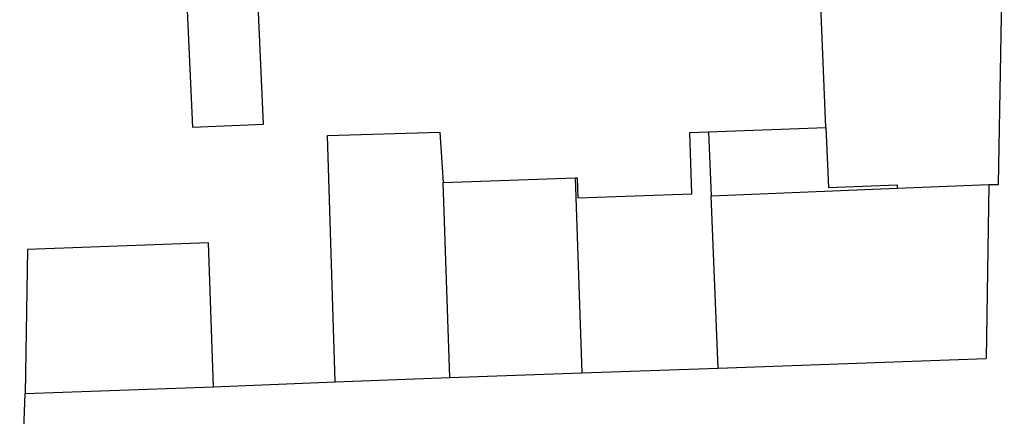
# Model space of a CAD drawing. Header units: metres. Extents: x 134521 to 134907, y 396000 to 396359.
# Tile 52 of 135: x 134621 to 134655, y 396242 to 396256. Entities that reach past the tile are written whole.
import ezdxf

# ---------------------------------------------------------------- set-up
doc = ezdxf.new("R2010")
doc.units = ezdxf.units.M
doc.header["$MEASUREMENT"] = 0

msp = doc.modelspace()

# ---------------------------------------------------------------- linework, layer by layer
at = {"color": 251}
for p, q in [((134629.72, 396252.637), (134629.079, 396266.693)), ((134655.206, 396250.542), (134655.408, 396261.899)), ((134649.219, 396252.512), (134648.898, 396260.241)), ((134627.075, 396256.581), (134627.26, 396252.525)), ((134627.26, 396252.525), (134629.72, 396252.637)), ((134645.145, 396252.369), (134649.219, 396252.512)), ((134649.219, 396252.512), (134649.315, 396250.438)), ((134631.934, 396252.233), (134635.839, 396252.355)), ((134632.2, 396243.69), (134631.934, 396252.233)), ((134635.839, 396252.355), (134635.945, 396250.608)), ((134644.502, 396252.346), (134645.145, 396252.369)), ((134644.578, 396250.212), (134644.502, 396252.346)), ((134645.145, 396252.369), (134645.239, 396250.139)), ((134635.945, 396250.608), (134640.527, 396250.771)), ((134640.527, 396250.771), (134640.595, 396250.773)), ((134640.527, 396250.771), (134640.759, 396243.994)), ((134640.595, 396250.773), (134640.62, 396250.072)), ((134636.186, 396243.831), (134635.945, 396250.608)), ((134645.239, 396250.139), (134651.696, 396250.413)), ((134649.315, 396250.438), (134651.692, 396250.521)), ((134651.692, 396250.521), (134651.696, 396250.413)), ((134651.696, 396250.413), (134654.87, 396250.537)), ((134654.87, 396250.537), (134654.776, 396244.491)), ((134654.87, 396250.537), (134655.206, 396250.542)), ((134640.62, 396250.072), (134644.578, 396250.212)), ((134645.488, 396244.161), (134645.239, 396250.139)), ((134627.81, 396248.51), (134621.54, 396248.283)), ((134627.99, 396243.51), (134627.81, 396248.51)), ((134621.54, 396248.283), (134621.46, 396243.28)), ((134645.488, 396244.161), (134654.776, 396244.491)), ((134636.186, 396243.831), (134640.759, 396243.994)), ((134640.759, 396243.994), (134645.488, 396244.161)), ((134627.99, 396243.51), (134632.2, 396243.69)), ((134632.2, 396243.69), (134636.186, 396243.831)), ((134621.265, 396237.946), (134621.46, 396243.28)), ((134621.46, 396243.28), (134627.99, 396243.51))]:
    msp.add_line(p, q, dxfattribs=at)

doc.saveas('drawing.dxf')
